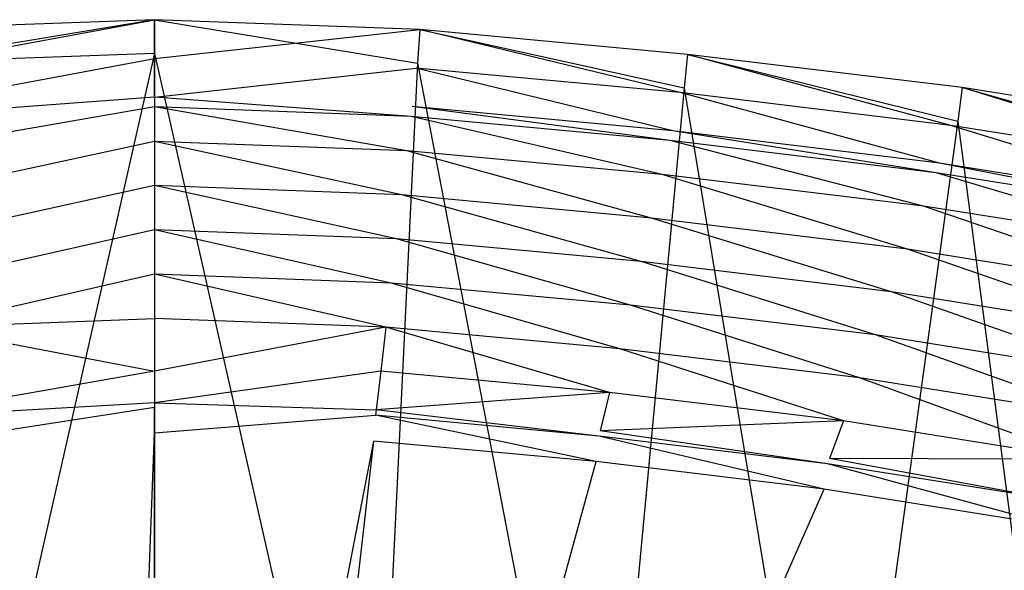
# Model space of a CAD drawing. Extents: x 0 to 0.54, y -0.45 to 0.
# Tile 30 of 38: x 0.256 to 0.356, y -0.056 to 0. Entities that reach past the tile are written whole.
import ezdxf

# ---------------------------------------------------------------- set-up
doc = ezdxf.new("R2010")
doc.units = 0
doc.layers.add('L3_WT_416055_0___REPLACEMTFOREM', color=7, linetype='CONTINUOUS')

msp = doc.modelspace()

# ---------------------------------------------------------------- linework, layer by layer
at = {"layer": 'L3_WT_416055_0___REPLACEMTFOREM', "color": 8}
for points, invisible_edges in [([(0.243148, -0.000995, 0.149142), (0.27, 0, 0.152757), (0.27, 0, 0.149142), (0.243148, -0.000995, 0.149142)], 13), ([(0.27, 0, 0.152757), (0.243148, -0.000995, 0.149142), (0.243148, -0.000995, 0.152757), (0.27, 0, 0.152757)], 14), ([(0.27, 0, 0.149142), (0.243524, -0.004898, 0.149142), (0.243148, -0.000995, 0.149142), (0.27, 0, 0.149142)], 13), ([(0.243364, -0.004402, 0.166747), (0.27, 0, 0.166747), (0.243148, -0.000995, 0.166747), (0.243364, -0.004402, 0.166747)], 13), ([(0.243148, -0.000995, 0.163604), (0.27, 0, 0.166747), (0.27, 0, 0.163604), (0.243148, -0.000995, 0.163604)], 13), ([(0.27, 0, 0.166747), (0.243148, -0.000995, 0.163604), (0.243148, -0.000995, 0.166747), (0.27, 0, 0.166747)], 14), ([(0.243148, -0.000995, 0.152757), (0.27, 0, 0.163604), (0.27, 0, 0.152757), (0.243148, -0.000995, 0.152757)], 13), ([(0.27, 0, 0.163604), (0.243148, -0.000995, 0.152757), (0.243148, -0.000995, 0.163604), (0.27, 0, 0.163604)], 14), ([(0.27, 0, 0.166747), (0.243364, -0.004402, 0.166747), (0.27, -0.003415, 0.166747), (0.27, 0, 0.166747)], 14), ([(0.243524, -0.004898, 0.149142), (0.27, 0, 0.149142), (0.27, -0.003917, 0.149142), (0.243524, -0.004898, 0.149142)], 14), ([(0.27, 0, 0.152757), (0.296853, -0.000995, 0.149142), (0.27, 0, 0.149142), (0.27, 0, 0.152757)], 13), ([(0.296853, -0.000995, 0.149142), (0.27, 0, 0.152757), (0.296853, -0.000995, 0.152757), (0.296853, -0.000995, 0.149142)], 14), ([(0.296853, -0.000995, 0.149142), (0.27, -0.003917, 0.149142), (0.27, 0, 0.149142), (0.296853, -0.000995, 0.149142)], 13), ([(0.296636, -0.004402, 0.166747), (0.27, 0, 0.166747), (0.27, -0.003415, 0.166747), (0.296636, -0.004402, 0.166747)], 13), ([(0.27, 0, 0.166747), (0.296636, -0.004402, 0.166747), (0.296853, -0.000995, 0.166747), (0.27, 0, 0.166747)], 14), ([(0.27, 0, 0.166747), (0.296853, -0.000995, 0.163604), (0.27, 0, 0.163604), (0.27, 0, 0.166747)], 13), ([(0.296853, -0.000995, 0.163604), (0.27, 0, 0.166747), (0.296853, -0.000995, 0.166747), (0.296853, -0.000995, 0.163604)], 14), ([(0.27, 0, 0.163604), (0.296853, -0.000995, 0.152757), (0.27, 0, 0.152757), (0.27, 0, 0.163604)], 13), ([(0.296853, -0.000995, 0.152757), (0.27, 0, 0.163604), (0.296853, -0.000995, 0.163604), (0.296853, -0.000995, 0.152757)], 14), ([(0.27, -0.003917, 0.149142), (0.296853, -0.000995, 0.149142), (0.296476, -0.004898, 0.149142), (0.27, -0.003917, 0.149142)], 14), ([(0.296853, -0.000995, 0.149142), (0.323231, -0.007381, 0.149142), (0.296476, -0.004898, 0.149142), (0.296853, -0.000995, 0.149142)], 13), ([(0.323632, -0.006907, 0.166747), (0.296853, -0.000995, 0.166747), (0.296636, -0.004402, 0.166747), (0.323632, -0.006907, 0.166747)], 13), ([(0.296853, -0.000995, 0.152757), (0.323988, -0.003513, 0.149142), (0.296853, -0.000995, 0.149142), (0.296853, -0.000995, 0.152757)], 13), ([(0.323988, -0.003513, 0.149142), (0.296853, -0.000995, 0.152757), (0.323988, -0.003513, 0.152757), (0.323988, -0.003513, 0.149142)], 14), ([(0.323231, -0.007381, 0.149142), (0.296853, -0.000995, 0.149142), (0.323988, -0.003513, 0.149142), (0.323231, -0.007381, 0.149142)], 14), ([(0.296853, -0.000995, 0.166747), (0.323632, -0.006907, 0.166747), (0.323988, -0.003513, 0.166747), (0.296853, -0.000995, 0.166747)], 14), ([(0.296853, -0.000995, 0.166747), (0.323988, -0.003513, 0.163604), (0.296853, -0.000995, 0.163604), (0.296853, -0.000995, 0.166747)], 13), ([(0.323988, -0.003513, 0.163604), (0.296853, -0.000995, 0.166747), (0.323988, -0.003513, 0.166747), (0.323988, -0.003513, 0.163604)], 14), ([(0.296853, -0.000995, 0.163604), (0.323988, -0.003513, 0.152757), (0.296853, -0.000995, 0.152757), (0.296853, -0.000995, 0.163604)], 13), ([(0.323988, -0.003513, 0.152757), (0.296853, -0.000995, 0.163604), (0.323988, -0.003513, 0.163604), (0.323988, -0.003513, 0.152757)], 14), ([(0.248015, -0.100533, 0.166747), (0.27, -0.003415, 0.166747), (0.243364, -0.004402, 0.166747), (0.248015, -0.100533, 0.166747)], 13), ([(0.27, -0.003917, 0.149142), (0.2439, -0.008801, 0.149142), (0.243524, -0.004898, 0.149142), (0.27, -0.003917, 0.149142)], 13), ([(0.2439, -0.008801, 0.149142), (0.27, -0.003917, 0.149142), (0.27, -0.007834, 0.149142), (0.2439, -0.008801, 0.149142)], 14), ([(0.27, -0.003415, 0.166747), (0.248015, -0.100533, 0.166747), (0.27, -0.100533, 0.166747), (0.27, -0.003415, 0.166747)], 14), ([(0.291985, -0.100533, 0.166747), (0.27, -0.003415, 0.166747), (0.27, -0.100533, 0.166747), (0.291985, -0.100533, 0.166747)], 13), ([(0.27, -0.003415, 0.166747), (0.291985, -0.100533, 0.166747), (0.296636, -0.004402, 0.166747), (0.27, -0.003415, 0.166747)], 14), ([(0.296476, -0.004898, 0.149142), (0.27, -0.007834, 0.149142), (0.27, -0.003917, 0.149142), (0.296476, -0.004898, 0.149142)], 13), ([(0.323988, -0.003513, 0.149142), (0.350656, -0.010702, 0.149142), (0.323231, -0.007381, 0.149142), (0.323988, -0.003513, 0.149142)], 13), ([(0.351337, -0.010262, 0.166747), (0.323988, -0.003513, 0.166747), (0.323632, -0.006907, 0.166747), (0.351337, -0.010262, 0.166747)], 13), ([(0.323988, -0.003513, 0.152757), (0.351803, -0.006881, 0.149142), (0.323988, -0.003513, 0.149142), (0.323988, -0.003513, 0.152757)], 13), ([(0.351803, -0.006881, 0.149142), (0.323988, -0.003513, 0.152757), (0.351803, -0.006881, 0.152757), (0.351803, -0.006881, 0.149142)], 14), ([(0.350656, -0.010702, 0.149142), (0.323988, -0.003513, 0.149142), (0.351803, -0.006881, 0.149142), (0.350656, -0.010702, 0.149142)], 14), ([(0.323988, -0.003513, 0.166747), (0.351337, -0.010262, 0.166747), (0.351803, -0.006881, 0.166747), (0.323988, -0.003513, 0.166747)], 14), ([(0.323988, -0.003513, 0.166747), (0.351803, -0.006881, 0.163604), (0.323988, -0.003513, 0.163604), (0.323988, -0.003513, 0.166747)], 13), ([(0.351803, -0.006881, 0.163604), (0.323988, -0.003513, 0.166747), (0.351803, -0.006881, 0.166747), (0.351803, -0.006881, 0.163604)], 14), ([(0.323988, -0.003513, 0.163604), (0.351803, -0.006881, 0.152757), (0.323988, -0.003513, 0.152757), (0.323988, -0.003513, 0.163604)], 13), ([(0.351803, -0.006881, 0.152757), (0.323988, -0.003513, 0.163604), (0.351803, -0.006881, 0.163604), (0.351803, -0.006881, 0.152757)], 14), ([(0.27, -0.007834, 0.149142), (0.296476, -0.004898, 0.149142), (0.2961, -0.008801, 0.149142), (0.27, -0.007834, 0.149142)], 14), ([(0.314923, -0.100085, 0.166747), (0.296636, -0.004402, 0.166747), (0.291985, -0.100533, 0.166747), (0.314923, -0.100085, 0.166747)], 13), ([(0.296476, -0.004898, 0.149142), (0.322474, -0.011248, 0.149142), (0.2961, -0.008801, 0.149142), (0.296476, -0.004898, 0.149142)], 13), ([(0.322474, -0.011248, 0.149142), (0.296476, -0.004898, 0.149142), (0.323231, -0.007381, 0.149142), (0.322474, -0.011248, 0.149142)], 14), ([(0.296636, -0.004402, 0.166747), (0.314923, -0.100085, 0.166747), (0.323632, -0.006907, 0.166747), (0.296636, -0.004402, 0.166747)], 14), ([(0.339074, -0.100085, 0.166747), (0.323632, -0.006907, 0.166747), (0.314923, -0.100085, 0.166747), (0.339074, -0.100085, 0.166747)], 13), ([(0.323632, -0.006907, 0.166747), (0.339074, -0.100085, 0.166747), (0.351337, -0.010262, 0.166747), (0.323632, -0.006907, 0.166747)], 14), ([(0.351803, -0.006881, 0.149142), (0.37882, -0.015202, 0.149142), (0.350656, -0.010702, 0.149142), (0.351803, -0.006881, 0.149142)], 13), ([(0.379691, -0.014793, 0.166747), (0.351803, -0.006881, 0.166747), (0.351337, -0.010262, 0.166747), (0.379691, -0.014793, 0.166747)], 13), ([(0.351803, -0.006881, 0.152757), (0.380367, -0.011446, 0.149142), (0.351803, -0.006881, 0.149142), (0.351803, -0.006881, 0.152757)], 13), ([(0.380367, -0.011446, 0.149142), (0.351803, -0.006881, 0.152757), (0.380367, -0.011446, 0.152757), (0.380367, -0.011446, 0.149142)], 14), ([(0.37882, -0.015202, 0.149142), (0.351803, -0.006881, 0.149142), (0.380367, -0.011446, 0.149142), (0.37882, -0.015202, 0.149142)], 14), ([(0.351803, -0.006881, 0.166747), (0.379691, -0.014793, 0.166747), (0.380367, -0.011446, 0.166747), (0.351803, -0.006881, 0.166747)], 14), ([(0.351803, -0.006881, 0.166747), (0.380367, -0.011446, 0.163604), (0.351803, -0.006881, 0.163604), (0.351803, -0.006881, 0.166747)], 13), ([(0.380367, -0.011446, 0.163604), (0.351803, -0.006881, 0.166747), (0.380367, -0.011446, 0.166747), (0.380367, -0.011446, 0.163604)], 14), ([(0.351803, -0.006881, 0.163604), (0.380367, -0.011446, 0.152757), (0.351803, -0.006881, 0.152757), (0.351803, -0.006881, 0.163604)], 13), ([(0.380367, -0.011446, 0.152757), (0.351803, -0.006881, 0.163604), (0.380367, -0.011446, 0.163604), (0.380367, -0.011446, 0.152757)], 14), ([(0.27, -0.007834, 0.149142), (0.244019, -0.009796, 0.145403), (0.2439, -0.008801, 0.149142), (0.27, -0.007834, 0.149142)], 14), ([(0.244019, -0.009796, 0.145403), (0.27, -0.007834, 0.149142), (0.27, -0.008834, 0.145403), (0.244019, -0.009796, 0.145403)], 13), ([(0.27, -0.007834, 0.149142), (0.295981, -0.009796, 0.145403), (0.27, -0.008834, 0.145403), (0.27, -0.007834, 0.149142)], 13), ([(0.295981, -0.009796, 0.145403), (0.27, -0.007834, 0.149142), (0.2961, -0.008801, 0.149142), (0.295981, -0.009796, 0.145403)], 14), ([(0.323231, -0.007381, 0.149142), (0.349509, -0.014522, 0.149142), (0.322474, -0.011248, 0.149142), (0.323231, -0.007381, 0.149142)], 13), ([(0.349509, -0.014522, 0.149142), (0.323231, -0.007381, 0.149142), (0.350656, -0.010702, 0.149142), (0.349509, -0.014522, 0.149142)], 14), ([(0.27, -0.008834, 0.145403), (0.244432, -0.013266, 0.13237), (0.244019, -0.009796, 0.145403), (0.27, -0.008834, 0.145403)], 14), ([(0.244432, -0.013266, 0.13237), (0.27, -0.008834, 0.145403), (0.27, -0.012319, 0.13237), (0.244432, -0.013266, 0.13237)], 13), ([(0.27, -0.008834, 0.145403), (0.295568, -0.013266, 0.13237), (0.27, -0.012319, 0.13237), (0.27, -0.008834, 0.145403)], 13), ([(0.295568, -0.013266, 0.13237), (0.27, -0.008834, 0.145403), (0.295981, -0.009796, 0.145403), (0.295568, -0.013266, 0.13237)], 14), ([(0.2961, -0.008801, 0.149142), (0.322236, -0.012233, 0.145403), (0.295981, -0.009796, 0.145403), (0.2961, -0.008801, 0.149142)], 13), ([(0.322236, -0.012233, 0.145403), (0.2961, -0.008801, 0.149142), (0.322474, -0.011248, 0.149142), (0.322236, -0.012233, 0.145403)], 14), ([(0.295981, -0.009796, 0.145403), (0.321405, -0.015664, 0.13237), (0.295568, -0.013266, 0.13237), (0.295981, -0.009796, 0.145403)], 13), ([(0.321405, -0.015664, 0.13237), (0.295981, -0.009796, 0.145403), (0.322236, -0.012233, 0.145403), (0.321405, -0.015664, 0.13237)], 14), ([(0.363267, -0.100715, 0.166747), (0.351337, -0.010262, 0.166747), (0.339074, -0.100085, 0.166747), (0.363267, -0.100715, 0.166747)], 13), ([(0.350656, -0.010702, 0.149142), (0.377273, -0.018959, 0.149142), (0.349509, -0.014522, 0.149142), (0.350656, -0.010702, 0.149142)], 13), ([(0.377273, -0.018959, 0.149142), (0.350656, -0.010702, 0.149142), (0.37882, -0.015202, 0.149142), (0.377273, -0.018959, 0.149142)], 14), ([(0.351337, -0.010262, 0.166747), (0.363267, -0.100715, 0.166747), (0.379691, -0.014793, 0.166747), (0.351337, -0.010262, 0.166747)], 14), ([(0.322474, -0.011248, 0.149142), (0.349148, -0.015492, 0.145403), (0.322236, -0.012233, 0.145403), (0.322474, -0.011248, 0.149142)], 13), ([(0.349148, -0.015492, 0.145403), (0.322474, -0.011248, 0.149142), (0.349509, -0.014522, 0.149142), (0.349148, -0.015492, 0.145403)], 14), ([(0.27, -0.012319, 0.13237), (0.244964, -0.017732, 0.115598), (0.244432, -0.013266, 0.13237), (0.27, -0.012319, 0.13237)], 14), ([(0.244964, -0.017732, 0.115598), (0.27, -0.012319, 0.13237), (0.27, -0.016804, 0.115598), (0.244964, -0.017732, 0.115598)], 13), ([(0.27, -0.012319, 0.13237), (0.295036, -0.017732, 0.115598), (0.27, -0.016804, 0.115598), (0.27, -0.012319, 0.13237)], 13), ([(0.295036, -0.017732, 0.115598), (0.27, -0.012319, 0.13237), (0.295568, -0.013266, 0.13237), (0.295036, -0.017732, 0.115598)], 14), ([(0.322236, -0.012233, 0.145403), (0.347889, -0.018871, 0.13237), (0.321405, -0.015664, 0.13237), (0.322236, -0.012233, 0.145403)], 13), ([(0.347889, -0.018871, 0.13237), (0.322236, -0.012233, 0.145403), (0.349148, -0.015492, 0.145403), (0.347889, -0.018871, 0.13237)], 14), ([(0.295568, -0.013266, 0.13237), (0.320336, -0.02008, 0.115598), (0.295036, -0.017732, 0.115598), (0.295568, -0.013266, 0.13237)], 13), ([(0.320336, -0.02008, 0.115598), (0.295568, -0.013266, 0.13237), (0.321405, -0.015664, 0.13237), (0.320336, -0.02008, 0.115598)], 14), ([(0.349509, -0.014522, 0.149142), (0.376786, -0.019908, 0.145403), (0.349148, -0.015492, 0.145403), (0.349509, -0.014522, 0.149142)], 13), ([(0.376786, -0.019908, 0.145403), (0.349509, -0.014522, 0.149142), (0.377273, -0.018959, 0.149142), (0.376786, -0.019908, 0.145403)], 14), ([(0.321405, -0.015664, 0.13237), (0.346269, -0.02322, 0.115598), (0.320336, -0.02008, 0.115598), (0.321405, -0.015664, 0.13237)], 13), ([(0.346269, -0.02322, 0.115598), (0.321405, -0.015664, 0.13237), (0.347889, -0.018871, 0.13237), (0.346269, -0.02322, 0.115598)], 14), ([(0.349148, -0.015492, 0.145403), (0.375087, -0.023217, 0.13237), (0.347889, -0.018871, 0.13237), (0.349148, -0.015492, 0.145403)], 13), ([(0.375087, -0.023217, 0.13237), (0.349148, -0.015492, 0.145403), (0.376786, -0.019908, 0.145403), (0.375087, -0.023217, 0.13237)], 14), ([(0.27, -0.016804, 0.115598), (0.245496, -0.022198, 0.098826), (0.244964, -0.017732, 0.115598), (0.27, -0.016804, 0.115598)], 14), ([(0.245496, -0.022198, 0.098826), (0.27, -0.016804, 0.115598), (0.27, -0.02129, 0.098826), (0.245496, -0.022198, 0.098826)], 13), ([(0.27, -0.016804, 0.115598), (0.294504, -0.022198, 0.098826), (0.27, -0.02129, 0.098826), (0.27, -0.016804, 0.115598)], 13), ([(0.294504, -0.022198, 0.098826), (0.27, -0.016804, 0.115598), (0.295036, -0.017732, 0.115598), (0.294504, -0.022198, 0.098826)], 14), ([(0.295036, -0.017732, 0.115598), (0.319267, -0.024496, 0.098826), (0.294504, -0.022198, 0.098826), (0.295036, -0.017732, 0.115598)], 13), ([(0.319267, -0.024496, 0.098826), (0.295036, -0.017732, 0.115598), (0.320336, -0.02008, 0.115598), (0.319267, -0.024496, 0.098826)], 14), ([(0.347889, -0.018871, 0.13237), (0.372902, -0.027476, 0.115598), (0.346269, -0.02322, 0.115598), (0.347889, -0.018871, 0.13237)], 13), ([(0.372902, -0.027476, 0.115598), (0.347889, -0.018871, 0.13237), (0.375087, -0.023217, 0.13237), (0.372902, -0.027476, 0.115598)], 14), ([(0.320336, -0.02008, 0.115598), (0.344649, -0.027569, 0.098826), (0.319267, -0.024496, 0.098826), (0.320336, -0.02008, 0.115598)], 13), ([(0.344649, -0.027569, 0.098826), (0.320336, -0.02008, 0.115598), (0.346269, -0.02322, 0.115598), (0.344649, -0.027569, 0.098826)], 14), ([(0.27, -0.02129, 0.098826), (0.246028, -0.026663, 0.082054), (0.245496, -0.022198, 0.098826), (0.27, -0.02129, 0.098826)], 14), ([(0.246028, -0.026663, 0.082054), (0.27, -0.02129, 0.098826), (0.27, -0.025775, 0.082054), (0.246028, -0.026663, 0.082054)], 13), ([(0.27, -0.02129, 0.098826), (0.293973, -0.026663, 0.082054), (0.27, -0.025775, 0.082054), (0.27, -0.02129, 0.098826)], 13), ([(0.293973, -0.026663, 0.082054), (0.27, -0.02129, 0.098826), (0.294504, -0.022198, 0.098826), (0.293973, -0.026663, 0.082054)], 14), ([(0.294504, -0.022198, 0.098826), (0.318198, -0.028911, 0.082054), (0.293973, -0.026663, 0.082054), (0.294504, -0.022198, 0.098826)], 13), ([(0.318198, -0.028911, 0.082054), (0.294504, -0.022198, 0.098826), (0.319267, -0.024496, 0.098826), (0.318198, -0.028911, 0.082054)], 14), ([(0.346269, -0.02322, 0.115598), (0.370716, -0.031735, 0.098826), (0.344649, -0.027569, 0.098826), (0.346269, -0.02322, 0.115598)], 13), ([(0.370716, -0.031735, 0.098826), (0.346269, -0.02322, 0.115598), (0.372902, -0.027476, 0.115598), (0.370716, -0.031735, 0.098826)], 14), ([(0.319267, -0.024496, 0.098826), (0.343029, -0.031918, 0.082054), (0.318198, -0.028911, 0.082054), (0.319267, -0.024496, 0.098826)], 13), ([(0.343029, -0.031918, 0.082054), (0.319267, -0.024496, 0.098826), (0.344649, -0.027569, 0.098826), (0.343029, -0.031918, 0.082054)], 14), ([(0.27, -0.025775, 0.082054), (0.246559, -0.031129, 0.065282), (0.246028, -0.026663, 0.082054), (0.27, -0.025775, 0.082054)], 14), ([(0.246559, -0.031129, 0.065282), (0.27, -0.025775, 0.082054), (0.27, -0.03026, 0.065282), (0.246559, -0.031129, 0.065282)], 13), ([(0.27, -0.025775, 0.082054), (0.293441, -0.031129, 0.065282), (0.27, -0.03026, 0.065282), (0.27, -0.025775, 0.082054)], 13), ([(0.293441, -0.031129, 0.065282), (0.27, -0.025775, 0.082054), (0.293973, -0.026663, 0.082054), (0.293441, -0.031129, 0.065282)], 14), ([(0.293973, -0.026663, 0.082054), (0.317129, -0.033327, 0.065282), (0.293441, -0.031129, 0.065282), (0.293973, -0.026663, 0.082054)], 13), ([(0.317129, -0.033327, 0.065282), (0.293973, -0.026663, 0.082054), (0.318198, -0.028911, 0.082054), (0.317129, -0.033327, 0.065282)], 14), ([(0.344649, -0.027569, 0.098826), (0.36853, -0.035993, 0.082054), (0.343029, -0.031918, 0.082054), (0.344649, -0.027569, 0.098826)], 13), ([(0.36853, -0.035993, 0.082054), (0.344649, -0.027569, 0.098826), (0.370716, -0.031735, 0.098826), (0.36853, -0.035993, 0.082054)], 14), ([(0.318198, -0.028911, 0.082054), (0.341409, -0.036267, 0.065282), (0.317129, -0.033327, 0.065282), (0.318198, -0.028911, 0.082054)], 13), ([(0.341409, -0.036267, 0.065282), (0.318198, -0.028911, 0.082054), (0.343029, -0.031918, 0.082054), (0.341409, -0.036267, 0.065282)], 14), ([(0.246559, -0.031129, 0.065282), (0.27, -0.03026, 0.065282), (0.27, -0.035594, 0.048509), (0.246559, -0.031129, 0.065282)], 14), ([(0.293441, -0.031129, 0.065282), (0.27, -0.035594, 0.048509), (0.27, -0.03026, 0.065282), (0.293441, -0.031129, 0.065282)], 14), ([(0.246559, -0.031129, 0.065282), (0.27, -0.035594, 0.048509), (0.247091, -0.035594, 0.048509), (0.246559, -0.031129, 0.065282)], 14), ([(0.293441, -0.031129, 0.065282), (0.292909, -0.035594, 0.048509), (0.27, -0.035594, 0.048509), (0.293441, -0.031129, 0.065282)], 14), ([(0.293441, -0.031129, 0.065282), (0.31606, -0.037743, 0.048509), (0.292909, -0.035594, 0.048509), (0.293441, -0.031129, 0.065282)], 13), ([(0.31606, -0.037743, 0.048509), (0.293441, -0.031129, 0.065282), (0.317129, -0.033327, 0.065282), (0.31606, -0.037743, 0.048509)], 14), ([(0.343029, -0.031918, 0.082054), (0.366345, -0.040252, 0.065282), (0.341409, -0.036267, 0.065282), (0.343029, -0.031918, 0.082054)], 13), ([(0.366345, -0.040252, 0.065282), (0.343029, -0.031918, 0.082054), (0.36853, -0.035993, 0.082054), (0.366345, -0.040252, 0.065282)], 14), ([(0.317129, -0.033327, 0.065282), (0.339789, -0.040616, 0.048509), (0.31606, -0.037743, 0.048509), (0.317129, -0.033327, 0.065282)], 13), ([(0.339789, -0.040616, 0.048509), (0.317129, -0.033327, 0.065282), (0.341409, -0.036267, 0.065282), (0.339789, -0.040616, 0.048509)], 14), ([(0.27, -0.035594, 0.048509), (0.247558, -0.039517, 0.033777), (0.247091, -0.035594, 0.048509), (0.27, -0.035594, 0.048509)], 14), ([(0.27, -0.035594, 0.048509), (0.27, -0.038783, 0.033801), (0.247558, -0.039517, 0.033777), (0.27, -0.035594, 0.048509)], 14), ([(0.292909, -0.035594, 0.048509), (0.292442, -0.039517, 0.033777), (0.27, -0.038783, 0.033801), (0.292909, -0.035594, 0.048509)], 14), ([(0.292909, -0.035594, 0.048509), (0.27, -0.038783, 0.033801), (0.27, -0.035594, 0.048509), (0.292909, -0.035594, 0.048509)], 14), ([(0.31606, -0.037743, 0.048509), (0.292442, -0.039517, 0.033777), (0.292909, -0.035594, 0.048509), (0.31606, -0.037743, 0.048509)], 14), ([(0.341409, -0.036267, 0.065282), (0.364159, -0.044511, 0.048509), (0.339789, -0.040616, 0.048509), (0.341409, -0.036267, 0.065282)], 13), ([(0.364159, -0.044511, 0.048509), (0.341409, -0.036267, 0.065282), (0.366345, -0.040252, 0.065282), (0.364159, -0.044511, 0.048509)], 14), ([(0.292442, -0.039517, 0.033777), (0.31606, -0.037743, 0.048509), (0.31512, -0.041622, 0.033776), (0.292442, -0.039517, 0.033777)], 13), ([(0.339789, -0.040616, 0.048509), (0.31512, -0.041622, 0.033776), (0.31606, -0.037743, 0.048509), (0.339789, -0.040616, 0.048509)], 14), ([(0.27, -0.038783, 0.033801), (0.247623, -0.04006, 0.031737), (0.247558, -0.039517, 0.033777), (0.27, -0.038783, 0.033801)], 14), ([(0.27, -0.038783, 0.033801), (0.27, -0.039231, 0.031737), (0.247623, -0.04006, 0.031737), (0.27, -0.038783, 0.033801)], 14), ([(0.27, -0.038783, 0.033801), (0.292442, -0.039517, 0.033777), (0.27, -0.039231, 0.031737), (0.27, -0.038783, 0.033801)], 14), ([(0.27, -0.039231, 0.031737), (0.247788, -0.042662, 0.03174), (0.247623, -0.04006, 0.031737), (0.27, -0.039231, 0.031737)], 13), ([(0.247788, -0.042662, 0.03174), (0.27, -0.039231, 0.031737), (0.27, -0.041839, 0.03174), (0.247788, -0.042662, 0.03174)], 14), ([(0.292442, -0.039517, 0.033777), (0.292377, -0.04006, 0.031737), (0.27, -0.039231, 0.031737), (0.292442, -0.039517, 0.033777)], 14), ([(0.292377, -0.04006, 0.031737), (0.27, -0.041839, 0.03174), (0.27, -0.039231, 0.031737), (0.292377, -0.04006, 0.031737)], 13), ([(0.292442, -0.039517, 0.033777), (0.31499, -0.042159, 0.031737), (0.292377, -0.04006, 0.031737), (0.292442, -0.039517, 0.033777)], 13), ([(0.31499, -0.042159, 0.031737), (0.292442, -0.039517, 0.033777), (0.31512, -0.041622, 0.033776), (0.31499, -0.042159, 0.031737)], 14), ([(0.27, -0.041839, 0.03174), (0.292377, -0.04006, 0.031737), (0.292212, -0.042662, 0.03174), (0.27, -0.041839, 0.03174)], 14), ([(0.292377, -0.04006, 0.031737), (0.314719, -0.044751, 0.03174), (0.292212, -0.042662, 0.03174), (0.292377, -0.04006, 0.031737)], 13), ([(0.314719, -0.044751, 0.03174), (0.292377, -0.04006, 0.031737), (0.31499, -0.042159, 0.031737), (0.314719, -0.044751, 0.03174)], 14), ([(0.31512, -0.041622, 0.033776), (0.339789, -0.040616, 0.048509), (0.338366, -0.044438, 0.033773), (0.31512, -0.041622, 0.033776)], 13), ([(0.364159, -0.044511, 0.048509), (0.338366, -0.044438, 0.033773), (0.339789, -0.040616, 0.048509), (0.364159, -0.044511, 0.048509)], 14), ([(0.27, -0.041839, 0.03174), (0.265564, -0.157239, 0.031811), (0.247788, -0.042662, 0.03174), (0.27, -0.041839, 0.03174)], 13), ([(0.265564, -0.157239, 0.031811), (0.27, -0.041839, 0.03174), (0.270091, -0.156981, 0.031811), (0.265564, -0.157239, 0.031811)], 14), ([(0.292212, -0.042662, 0.03174), (0.270091, -0.156981, 0.031811), (0.27, -0.041839, 0.03174), (0.292212, -0.042662, 0.03174)], 13), ([(0.31512, -0.041622, 0.033776), (0.338169, -0.044965, 0.031737), (0.31499, -0.042159, 0.031737), (0.31512, -0.041622, 0.033776)], 13), ([(0.338169, -0.044965, 0.031737), (0.31512, -0.041622, 0.033776), (0.338366, -0.044438, 0.033773), (0.338169, -0.044965, 0.031737)], 14), ([(0.247788, -0.042662, 0.03174), (0.261099, -0.158019, 0.031812), (0.225282, -0.044751, 0.03174), (0.247788, -0.042662, 0.03174)], 13), ([(0.261099, -0.158019, 0.031812), (0.247788, -0.042662, 0.03174), (0.265564, -0.157239, 0.031811), (0.261099, -0.158019, 0.031812)], 14), ([(0.270091, -0.156981, 0.031811), (0.292212, -0.042662, 0.03174), (0.274617, -0.15725, 0.031811), (0.270091, -0.156981, 0.031811)], 14), ([(0.292212, -0.042662, 0.03174), (0.27908, -0.158042, 0.031812), (0.274617, -0.15725, 0.031811), (0.292212, -0.042662, 0.03174)], 13), ([(0.27908, -0.158042, 0.031812), (0.292212, -0.042662, 0.03174), (0.314719, -0.044751, 0.03174), (0.27908, -0.158042, 0.031812)], 14), ([(0.31499, -0.042159, 0.031737), (0.337814, -0.047548, 0.03174), (0.314719, -0.044751, 0.03174), (0.31499, -0.042159, 0.031737)], 13), ([(0.337814, -0.047548, 0.03174), (0.31499, -0.042159, 0.031737), (0.338169, -0.044965, 0.031737), (0.337814, -0.047548, 0.03174)], 14), ([(0.225282, -0.044751, 0.03174), (0.256762, -0.159308, 0.031814), (0.202186, -0.047548, 0.03174), (0.225282, -0.044751, 0.03174)], 13), ([(0.256762, -0.159308, 0.031814), (0.225282, -0.044751, 0.03174), (0.261099, -0.158019, 0.031812), (0.256762, -0.159308, 0.031814)], 14), ([(0.314719, -0.044751, 0.03174), (0.283415, -0.159341, 0.031814), (0.27908, -0.158042, 0.031812), (0.314719, -0.044751, 0.03174)], 13), ([(0.283415, -0.159341, 0.031814), (0.314719, -0.044751, 0.03174), (0.337814, -0.047548, 0.03174), (0.283415, -0.159341, 0.031814)], 14), ([(0.338366, -0.044438, 0.033773), (0.361974, -0.048769, 0.031737), (0.338169, -0.044965, 0.031737), (0.338366, -0.044438, 0.033773)], 13), ([(0.361974, -0.048769, 0.031737), (0.338366, -0.044438, 0.033773), (0.362238, -0.048254, 0.033768), (0.361974, -0.048769, 0.031737)], 14), ([(0.338366, -0.044438, 0.033773), (0.364159, -0.044511, 0.048509), (0.362238, -0.048254, 0.033768), (0.338366, -0.044438, 0.033773)], 13), ([(0.338169, -0.044965, 0.031737), (0.361457, -0.051326, 0.03174), (0.337814, -0.047548, 0.03174), (0.338169, -0.044965, 0.031737)], 13), ([(0.361457, -0.051326, 0.03174), (0.338169, -0.044965, 0.031737), (0.361974, -0.048769, 0.031737), (0.361457, -0.051326, 0.03174)], 14), ([(0.252615, -0.161077, 0.031816), (0.202186, -0.047548, 0.03174), (0.256762, -0.159308, 0.031814), (0.252615, -0.161077, 0.031816)], 14), ([(0.337814, -0.047548, 0.03174), (0.287557, -0.161121, 0.031815), (0.283415, -0.159341, 0.031814), (0.337814, -0.047548, 0.03174)], 13), ([(0.287557, -0.161121, 0.031815), (0.337814, -0.047548, 0.03174), (0.361457, -0.051326, 0.03174), (0.287557, -0.161121, 0.031815)], 14), ([(0.361457, -0.051326, 0.03174), (0.291457, -0.163352, 0.031818), (0.287557, -0.161121, 0.031815), (0.361457, -0.051326, 0.03174)], 13), ([(0.291457, -0.163352, 0.031818), (0.361457, -0.051326, 0.03174), (0.384998, -0.057279, 0.03174), (0.291457, -0.163352, 0.031818)], 14)]:
    msp.add_3dface(points, dxfattribs=dict(at, invisible_edges=invisible_edges))

doc.saveas('drawing.dxf')
